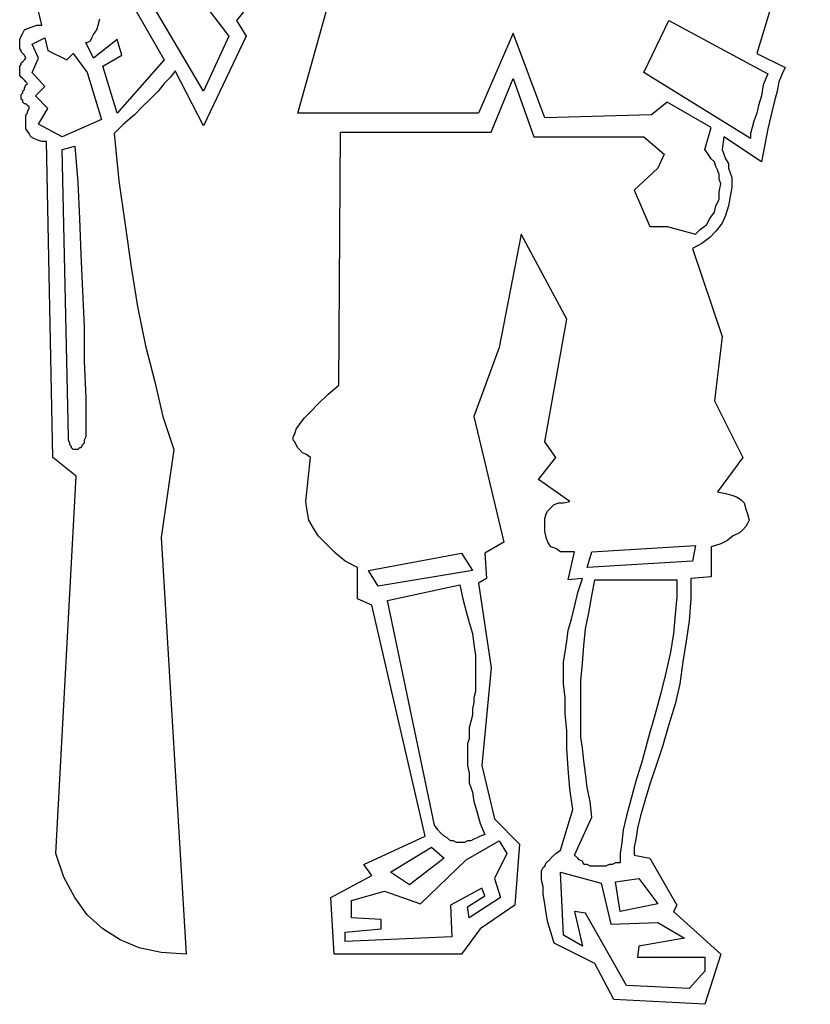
# Model space of a CAD drawing. Extents: x 0.1 to 21.2, y 0 to 2.6.
# Tile 22 of 23: x 20.2 to 21.2, y 0 to 1.2. Entities that reach past the tile are written whole.
import ezdxf

# ---------------------------------------------------------------- set-up
doc = ezdxf.new("R2010")
doc.units = 0

msp = doc.modelspace()

# ---------------------------------------------------------------- linework, layer by layer
at = {"color": 0}
for p, q in [((21.15625, 1.410156, 0.5), (21.08984, 1.191406, 0.5)), ((20.57031, 1.390625, 0.5), (20.44336, 1.232422, 0.5)), ((20.35742, 1.3125, 0.5), (20.43359, 1.212891, 0.5)), ((20.51953, 1.117188, 0.5), (20.57227, 1.306641, 0.5)), ((20.40234, 1.144531, 0.5), (20.32617, 1.273438, 0.5)), ((20.20117, 1.226563, 0.5), (20.19336, 1.259766, 0.5)), ((20.31836, 1.244141, 0.5), (20.35352, 1.183594, 0.5)), ((20.18359, 1.222656, 0.5), (20.18945, 1.224609, 0.5)), ((20.18945, 1.224609, 0.5), (20.19531, 1.226563, 0.5)), ((20.19531, 1.226563, 0.5), (20.20117, 1.226563, 0.5)), ((20.26953, 1.220703, 0.5), (20.27148, 1.226563, 0.5)), ((20.27148, 1.226563, 0.5), (20.27344, 1.234375, 0.5)), ((20.44336, 1.232422, 0.5), (20.45508, 1.212891, 0.5)), ((20.94922, 1.167969, 0.5), (20.98047, 1.232422, 0.5)), ((20.98047, 1.232422, 0.5), (21.10352, 1.166016, 0.5)), ((20.17383, 1.208984, 0.5), (20.17578, 1.212891, 0.5)), ((20.17578, 1.212891, 0.5), (20.17773, 1.216797, 0.5)), ((20.17773, 1.216797, 0.5), (20.17969, 1.220703, 0.5)), ((20.17969, 1.220703, 0.5), (20.18359, 1.222656, 0.5)), ((20.26367, 1.210938, 0.5), (20.26563, 1.214844, 0.5)), ((20.26563, 1.214844, 0.5), (20.26953, 1.220703, 0.5)), ((20.43359, 1.212891, 0.5), (20.40234, 1.144531, 0.5)), ((20.45508, 1.212891, 0.5), (20.40234, 1.101563, 0.5)), ((20.78711, 1.216797, 0.5), (20.74414, 1.117188, 0.5)), ((20.82617, 1.111328, 0.5), (20.78711, 1.216797, 0.5)), ((20.17383, 1.203125, 0.5), (20.17383, 1.208984, 0.5)), ((20.17383, 1.201172, 0.5), (20.17383, 1.203125, 0.5)), ((20.17383, 1.199219, 0.5), (20.17383, 1.201172, 0.5)), ((20.17383, 1.197266, 0.5), (20.17383, 1.199219, 0.5)), ((20.18945, 1.203125, 0.5), (20.20508, 1.210938, 0.5)), ((20.19727, 1.185547, 0.5), (20.18945, 1.203125, 0.5)), ((20.20508, 1.210938, 0.5), (20.20898, 1.195313, 0.5)), ((20.25586, 1.205078, 0.5), (20.25781, 1.205078, 0.5)), ((20.26563, 1.185547, 0.5), (20.25586, 1.205078, 0.5)), ((20.25781, 1.205078, 0.5), (20.26172, 1.207031, 0.5)), ((20.26172, 1.207031, 0.5), (20.26367, 1.210938, 0.5)), ((20.29492, 1.208984, 0.5), (20.26563, 1.185547, 0.5)), ((20.30078, 1.189453, 0.5), (20.29492, 1.208984, 0.5)), ((20.17578, 1.195313, 0.5), (20.17383, 1.197266, 0.5)), ((20.17578, 1.193359, 0.5), (20.17578, 1.195313, 0.5)), ((20.17773, 1.191406, 0.5), (20.17578, 1.193359, 0.5)), ((20.17969, 1.189453, 0.5), (20.17773, 1.191406, 0.5)), ((20.18164, 1.185547, 0.5), (20.17969, 1.189453, 0.5)), ((20.20898, 1.195313, 0.5), (20.23242, 1.183594, 0.5)), ((20.23242, 1.183594, 0.5), (20.24023, 1.191406, 0.5)), ((20.24023, 1.191406, 0.5), (20.25781, 1.167969, 0.5)), ((20.27734, 1.175781, 0.5), (20.30078, 1.189453, 0.5)), ((21.08984, 1.191406, 0.5), (21.125, 1.173828, 0.5)), ((20.17383, 1.175781, 0.5), (20.17578, 1.177734, 0.5)), ((20.17383, 1.173828, 0.5), (20.17383, 1.175781, 0.5)), ((20.17578, 1.179688, 0.5), (20.17773, 1.181641, 0.5)), ((20.17578, 1.177734, 0.5), (20.17578, 1.179688, 0.5)), ((20.17773, 1.181641, 0.5), (20.17969, 1.183594, 0.5)), ((20.17969, 1.183594, 0.5), (20.18164, 1.185547, 0.5)), ((20.18945, 1.167969, 0.5), (20.19727, 1.185547, 0.5)), ((20.29492, 1.117188, 0.5), (20.27734, 1.175781, 0.5)), ((20.35352, 1.183594, 0.5), (20.29492, 1.117188, 0.5)), ((20.17383, 1.171875, 0.5), (20.17383, 1.173828, 0.5)), ((20.17383, 1.169922, 0.5), (20.17383, 1.171875, 0.5)), ((20.17383, 1.167969, 0.5), (20.17383, 1.169922, 0.5)), ((20.17383, 1.166016, 0.5), (20.17383, 1.167969, 0.5)), ((20.17383, 1.164063, 0.5), (20.17383, 1.166016, 0.5)), ((20.17578, 1.162109, 0.5), (20.17383, 1.164063, 0.5)), ((20.20508, 1.150391, 0.5), (20.18945, 1.167969, 0.5)), ((20.25781, 1.167969, 0.5), (20.27539, 1.109375, 0.5)), ((20.36719, 1.169922, 0.5), (20.36133, 1.162109, 0.5)), ((20.40234, 1.101563, 0.5), (20.36719, 1.169922, 0.5)), ((21.08203, 1.085938, 0.5), (20.94922, 1.167969, 0.5)), ((21.10352, 1.166016, 0.5), (21.09766, 1.152344, 0.5)), ((21.12109, 1.166016, 0.5), (21.11719, 1.15625, 0.5)), ((21.125, 1.173828, 0.5), (21.12109, 1.166016, 0.5)), ((20.17773, 1.160156, 0.5), (20.17578, 1.162109, 0.5)), ((20.17969, 1.158203, 0.5), (20.17773, 1.160156, 0.5)), ((20.18164, 1.15625, 0.5), (20.17969, 1.158203, 0.5)), ((20.17969, 1.148438, 0.5), (20.18164, 1.152344, 0.5)), ((20.18359, 1.154297, 0.5), (20.18164, 1.15625, 0.5)), ((20.18164, 1.152344, 0.5), (20.18359, 1.154297, 0.5)), ((20.19336, 1.138672, 0.5), (20.20508, 1.150391, 0.5)), ((20.35352, 1.154297, 0.5), (20.3457, 1.144531, 0.5)), ((20.36133, 1.162109, 0.5), (20.35352, 1.154297, 0.5)), ((20.75977, 1.09375, 0.5), (20.78711, 1.160156, 0.5)), ((20.78711, 1.160156, 0.5), (20.8125, 1.087891, 0.5)), ((21.09766, 1.152344, 0.5), (21.0957, 1.138672, 0.5)), ((21.11719, 1.15625, 0.5), (21.11523, 1.144531, 0.5)), ((20.17578, 1.140625, 0.5), (20.17773, 1.142578, 0.5)), ((20.17578, 1.138672, 0.5), (20.17578, 1.140625, 0.5)), ((20.17578, 1.136719, 0.5), (20.17578, 1.138672, 0.5)), ((20.17578, 1.138672, 0.5), (20.17578, 1.138672, 0.5)), ((20.17773, 1.144531, 0.5), (20.17969, 1.146484, 0.5)), ((20.17773, 1.142578, 0.5), (20.17773, 1.144531, 0.5)), ((20.17969, 1.146484, 0.5), (20.17969, 1.148438, 0.5)), ((20.20898, 1.123047, 0.5), (20.19336, 1.138672, 0.5)), ((20.3457, 1.144531, 0.5), (20.33594, 1.134766, 0.5)), ((21.0957, 1.138672, 0.5), (21.0918, 1.126953, 0.5)), ((21.11523, 1.144531, 0.5), (21.11133, 1.130859, 0.5)), ((20.17578, 1.134766, 0.5), (20.17578, 1.136719, 0.5)), ((20.17773, 1.132813, 0.5), (20.17578, 1.134766, 0.5)), ((20.17773, 1.130859, 0.5), (20.17773, 1.132813, 0.5)), ((20.17969, 1.128906, 0.5), (20.17773, 1.130859, 0.5)), ((20.18164, 1.128906, 0.5), (20.17969, 1.128906, 0.5)), ((20.18359, 1.126953, 0.5), (20.18164, 1.128906, 0.5)), ((20.18555, 1.125, 0.5), (20.18359, 1.126953, 0.5)), ((20.33594, 1.134766, 0.5), (20.32617, 1.125, 0.5)), ((20.97852, 1.130859, 0.5), (20.95898, 1.115234, 0.5)), ((21.0332, 1.099609, 0.5), (20.97852, 1.130859, 0.5)), ((21.0918, 1.126953, 0.5), (21.08984, 1.117188, 0.5)), ((21.11133, 1.130859, 0.5), (21.10742, 1.115234, 0.5)), ((20.18164, 1.115234, 0.5), (20.18359, 1.117188, 0.5)), ((20.18164, 1.113281, 0.5), (20.18164, 1.115234, 0.5)), ((20.18359, 1.119141, 0.5), (20.18555, 1.123047, 0.5)), ((20.18359, 1.117188, 0.5), (20.18359, 1.119141, 0.5)), ((20.18555, 1.123047, 0.5), (20.18555, 1.125, 0.5)), ((20.19727, 1.103516, 0.5), (20.20898, 1.123047, 0.5)), ((20.31641, 1.115234, 0.5), (20.30273, 1.103516, 0.5)), ((20.32617, 1.125, 0.5), (20.31641, 1.115234, 0.5)), ((20.74414, 1.117188, 0.5), (20.51953, 1.117188, 0.5)), ((20.95898, 1.115234, 0.5), (20.82617, 1.111328, 0.5)), ((21.08984, 1.117188, 0.5), (21.08594, 1.107422, 0.5)), ((21.10742, 1.115234, 0.5), (21.10352, 1.097656, 0.5)), ((20.18164, 1.111328, 0.5), (20.18164, 1.113281, 0.5)), ((20.18164, 1.109375, 0.5), (20.18164, 1.111328, 0.5)), ((20.18164, 1.111328, 0.5), (20.18164, 1.111328, 0.5)), ((20.18164, 1.103516, 0.5), (20.18164, 1.109375, 0.5)), ((20.18164, 1.097656, 0.5), (20.18164, 1.103516, 0.5)), ((20.22656, 1.087891, 0.5), (20.19727, 1.103516, 0.5)), ((20.27539, 1.109375, 0.5), (20.22656, 1.087891, 0.5)), ((20.30273, 1.103516, 0.5), (20.29102, 1.091797, 0.5)), ((21.08594, 1.107422, 0.5), (21.08398, 1.099609, 0.5)), ((20.18555, 1.091797, 0.5), (20.18164, 1.097656, 0.5)), ((20.1875, 1.087891, 0.5), (20.18555, 1.091797, 0.5)), ((20.29102, 1.091797, 0.5), (20.29688, 1.033203, 0.5)), ((20.57031, 0.779297, 0.5), (20.57227, 1.09375, 0.5)), ((20.57227, 1.09375, 0.5), (20.75977, 1.09375, 0.5)), ((21.02539, 1.072266, 0.5), (21.0332, 1.099609, 0.5)), ((21.08398, 1.099609, 0.5), (21.08203, 1.091797, 0.5)), ((21.08203, 1.091797, 0.5), (21.08203, 1.085938, 0.5)), ((21.10352, 1.097656, 0.5), (21.09961, 1.078125, 0.5)), ((20.19141, 1.085938, 0.5), (20.1875, 1.087891, 0.5)), ((20.19531, 1.083984, 0.5), (20.19141, 1.085938, 0.5)), ((20.20117, 1.082031, 0.5), (20.19531, 1.083984, 0.5)), ((20.20703, 1.082031, 0.5), (20.20117, 1.082031, 0.5)), ((20.21484, 0.689453, 0.5), (20.20703, 1.082031, 0.5)), ((20.8125, 1.087891, 0.5), (20.94922, 1.087891, 0.5)), ((20.94922, 1.087891, 0.5), (20.97461, 1.066406, 0.5)), ((21.04883, 1.087891, 0.5), (21.04688, 1.072266, 0.5)), ((21.0957, 1.056641, 0.5), (21.04883, 1.087891, 0.5)), ((21.09961, 1.078125, 0.5), (21.0957, 1.056641, 0.5)), ((20.22656, 1.072266, 0.5), (20.24219, 1.076172, 0.5)), ((20.23438, 0.714844, 0.5), (20.22656, 1.072266, 0.5)), ((20.24219, 1.076172, 0.5), (20.24609, 1.03125, 0.5)), ((20.97461, 1.066406, 0.5), (20.9668, 1.048828, 0.5)), ((21.0293, 1.066406, 0.5), (21.02539, 1.072266, 0.5)), ((21.0332, 1.060547, 0.5), (21.0293, 1.066406, 0.5)), ((21.04688, 1.072266, 0.5), (21.04883, 1.066406, 0.5)), ((21.04883, 1.066406, 0.5), (21.05078, 1.060547, 0.5)), ((21.03711, 1.056641, 0.5), (21.0332, 1.060547, 0.5)), ((21.03906, 1.050781, 0.5), (21.03711, 1.056641, 0.5)), ((21.05078, 1.060547, 0.5), (21.05469, 1.054688, 0.5)), ((21.05469, 1.054688, 0.5), (21.05469, 1.048828, 0.5)), ((20.9668, 1.048828, 0.5), (20.9375, 1.021484, 0.5)), ((21.04102, 1.046875, 0.5), (21.03906, 1.050781, 0.5)), ((21.04297, 1.041016, 0.5), (21.04102, 1.046875, 0.5)), ((21.04297, 1.035156, 0.5), (21.04297, 1.041016, 0.5)), ((21.05469, 1.048828, 0.5), (21.05664, 1.042969, 0.5)), ((21.05664, 1.042969, 0.5), (21.05859, 1.037109, 0.5)), ((20.24609, 1.03125, 0.5), (20.24805, 0.986328, 0.5)), ((20.29688, 1.033203, 0.5), (20.30469, 0.978516, 0.5)), ((21.04492, 1.029297, 0.5), (21.04297, 1.035156, 0.5)), ((21.04297, 1.019531, 0.5), (21.04492, 1.029297, 0.5)), ((21.05859, 1.037109, 0.5), (21.05859, 1.03125, 0.5)), ((21.05859, 1.03125, 0.5), (21.05859, 1.025391, 0.5)), ((20.9375, 1.021484, 0.5), (20.95703, 0.976563, 0.5)), ((21.04297, 1.009766, 0.5), (21.04297, 1.019531, 0.5)), ((21.05859, 1.025391, 0.5), (21.05664, 1.013672, 0.5)), ((21.03906, 1.001953, 0.5), (21.04297, 1.009766, 0.5)), ((21.05664, 1.013672, 0.5), (21.05469, 1.001953, 0.5)), ((21.03125, 0.986328, 0.5), (21.03711, 0.994141, 0.5)), ((21.03711, 0.994141, 0.5), (21.03906, 1.001953, 0.5)), ((21.05469, 1.001953, 0.5), (21.05078, 0.990234, 0.5)), ((20.24805, 0.986328, 0.5), (20.25, 0.941406, 0.5)), ((21.02734, 0.978516, 0.5), (21.03125, 0.986328, 0.5)), ((21.04688, 0.980469, 0.5), (21.03906, 0.970703, 0.5)), ((21.05078, 0.990234, 0.5), (21.04688, 0.980469, 0.5)), ((20.30469, 0.978516, 0.5), (20.3125, 0.925781, 0.5)), ((20.79688, 0.966797, 0.5), (20.76953, 0.826172, 0.5)), ((20.85352, 0.861328, 0.5), (20.79688, 0.966797, 0.5)), ((20.95703, 0.976563, 0.5), (20.97852, 0.976563, 0.5)), ((20.97852, 0.976563, 0.5), (21.01367, 0.966797, 0.5)), ((21.01367, 0.966797, 0.5), (21.01953, 0.972656, 0.5)), ((21.01953, 0.972656, 0.5), (21.02734, 0.978516, 0.5)), ((21.03906, 0.970703, 0.5), (21.03125, 0.962891, 0.5)), ((21.02148, 0.955078, 0.5), (21.00977, 0.949219, 0.5)), ((21.03125, 0.962891, 0.5), (21.02148, 0.955078, 0.5)), ((21.00977, 0.949219, 0.5), (21.04688, 0.839844, 0.5)), ((20.25, 0.941406, 0.5), (20.25195, 0.896484, 0.5)), ((20.3125, 0.925781, 0.5), (20.32031, 0.876953, 0.5)), ((20.25195, 0.896484, 0.5), (20.25391, 0.851563, 0.5)), ((20.32031, 0.876953, 0.5), (20.33008, 0.828125, 0.5)), ((20.82617, 0.708984, 0.5), (20.85352, 0.861328, 0.5)), ((20.25391, 0.851563, 0.5), (20.25391, 0.808594, 0.5)), ((21.04688, 0.839844, 0.5), (21.03711, 0.759766, 0.5)), ((20.33008, 0.828125, 0.5), (20.3418, 0.783203, 0.5)), ((20.76953, 0.826172, 0.5), (20.73828, 0.740234, 0.5)), ((20.25391, 0.808594, 0.5), (20.25586, 0.763672, 0.5)), ((20.3418, 0.783203, 0.5), (20.35156, 0.740234, 0.5)), ((20.55664, 0.767578, 0.5), (20.57031, 0.779297, 0.5)), ((20.25586, 0.763672, 0.5), (20.25586, 0.720703, 0.5)), ((20.54492, 0.755859, 0.5), (20.55664, 0.767578, 0.5)), ((21.03711, 0.759766, 0.5), (21.07227, 0.689453, 0.5)), ((20.53516, 0.746094, 0.5), (20.54492, 0.755859, 0.5)), ((20.35156, 0.740234, 0.5), (20.36523, 0.699219, 0.5)), ((20.52148, 0.730469, 0.5), (20.52734, 0.738281, 0.5)), ((20.52734, 0.738281, 0.5), (20.53516, 0.746094, 0.5)), ((20.73828, 0.740234, 0.5), (20.77539, 0.583984, 0.5)), ((20.51563, 0.71875, 0.5), (20.51758, 0.724609, 0.5)), ((20.51758, 0.724609, 0.5), (20.52148, 0.730469, 0.5)), ((20.23438, 0.710938, 0.5), (20.23438, 0.714844, 0.5)), ((20.23633, 0.707031, 0.5), (20.23438, 0.710938, 0.5)), ((20.25586, 0.714844, 0.5), (20.25391, 0.710938, 0.5)), ((20.25391, 0.710938, 0.5), (20.25391, 0.707031, 0.5)), ((20.25586, 0.720703, 0.5), (20.25586, 0.714844, 0.5)), ((20.51367, 0.714844, 0.5), (20.51563, 0.71875, 0.5)), ((20.51367, 0.710938, 0.5), (20.51367, 0.714844, 0.5)), ((20.51563, 0.708984, 0.5), (20.51367, 0.710938, 0.5)), ((20.23633, 0.705078, 0.5), (20.23633, 0.707031, 0.5)), ((20.23828, 0.703125, 0.5), (20.23633, 0.705078, 0.5)), ((20.23828, 0.701172, 0.5), (20.23828, 0.703125, 0.5)), ((20.24023, 0.699219, 0.5), (20.23828, 0.701172, 0.5)), ((20.24219, 0.699219, 0.5), (20.24023, 0.699219, 0.5)), ((20.24023, 0.699219, 0.5), (20.24023, 0.699219, 0.5)), ((20.24609, 0.699219, 0.5), (20.24219, 0.699219, 0.5)), ((20.24805, 0.701172, 0.5), (20.24609, 0.699219, 0.5)), ((20.25, 0.701172, 0.5), (20.24805, 0.701172, 0.5)), ((20.25195, 0.705078, 0.5), (20.25, 0.701172, 0.5)), ((20.25391, 0.707031, 0.5), (20.25195, 0.705078, 0.5)), ((20.36523, 0.699219, 0.5), (20.34961, 0.589844, 0.5)), ((20.51758, 0.705078, 0.5), (20.51563, 0.708984, 0.5)), ((20.51953, 0.701172, 0.5), (20.51758, 0.705078, 0.5)), ((20.52148, 0.699219, 0.5), (20.51953, 0.701172, 0.5)), ((20.52539, 0.695313, 0.5), (20.52148, 0.699219, 0.5)), ((20.83984, 0.689453, 0.5), (20.82617, 0.708984, 0.5)), ((20.24414, 0.666016, 0.5), (20.21484, 0.689453, 0.5)), ((20.5293, 0.693359, 0.5), (20.52539, 0.695313, 0.5)), ((20.53516, 0.689453, 0.5), (20.5293, 0.693359, 0.5)), ((20.5293, 0.634766, 0.5), (20.53516, 0.689453, 0.5)), ((20.81836, 0.662109, 0.5), (20.83984, 0.689453, 0.5)), ((21.07227, 0.689453, 0.5), (21.04102, 0.646484, 0.5)), ((20.21875, 0.197266, 0.5), (20.24414, 0.666016, 0.5)), ((20.85742, 0.634766, 0.5), (20.81836, 0.662109, 0.5)), ((21.04102, 0.646484, 0.5), (21.05078, 0.644531, 0.5)), ((21.05078, 0.644531, 0.5), (21.05859, 0.642578, 0.5)), ((21.05859, 0.642578, 0.5), (21.06445, 0.640625, 0.5)), ((21.06445, 0.640625, 0.5), (21.07031, 0.636719, 0.5)), ((21.07031, 0.636719, 0.5), (21.07422, 0.632813, 0.5)), ((20.53125, 0.623047, 0.5), (20.5293, 0.634766, 0.5)), ((20.83008, 0.623047, 0.5), (20.83398, 0.626953, 0.5)), ((20.83398, 0.626953, 0.5), (20.83789, 0.630859, 0.5)), ((20.83789, 0.630859, 0.5), (20.84375, 0.632813, 0.5)), ((20.84375, 0.632813, 0.5), (20.84961, 0.632813, 0.5)), ((20.84961, 0.632813, 0.5), (20.85742, 0.634766, 0.5)), ((21.07422, 0.632813, 0.5), (21.07617, 0.625, 0.5)), ((21.07617, 0.625, 0.5), (21.07813, 0.619141, 0.5)), ((20.5332, 0.611328, 0.5), (20.53125, 0.623047, 0.5)), ((20.82617, 0.613281, 0.5), (20.82813, 0.619141, 0.5)), ((20.82617, 0.607422, 0.5), (20.82617, 0.613281, 0.5)), ((20.82813, 0.619141, 0.5), (20.83008, 0.623047, 0.5)), ((21.07813, 0.619141, 0.5), (21.08008, 0.611328, 0.5)), ((20.53906, 0.601563, 0.5), (20.5332, 0.611328, 0.5)), ((20.54492, 0.591797, 0.5), (20.53906, 0.601563, 0.5)), ((20.82617, 0.597656, 0.5), (20.82617, 0.607422, 0.5)), ((21.07227, 0.599609, 0.5), (21.06836, 0.595703, 0.5)), ((21.07617, 0.603516, 0.5), (21.07227, 0.599609, 0.5)), ((21.07813, 0.607422, 0.5), (21.07617, 0.603516, 0.5)), ((21.08008, 0.611328, 0.5), (21.07813, 0.607422, 0.5)), ((20.34961, 0.589844, 0.5), (20.38086, 0.072266, 0.5)), ((20.55469, 0.582031, 0.5), (20.54492, 0.591797, 0.5)), ((20.82813, 0.589844, 0.5), (20.82617, 0.597656, 0.5)), ((20.83008, 0.583984, 0.5), (20.82813, 0.589844, 0.5)), ((21.06055, 0.591797, 0.5), (21.05273, 0.585938, 0.5)), ((21.06836, 0.595703, 0.5), (21.06055, 0.591797, 0.5)), ((20.56641, 0.570313, 0.5), (20.55469, 0.582031, 0.5)), ((20.77539, 0.583984, 0.5), (20.75195, 0.570313, 0.5)), ((20.83398, 0.578125, 0.5), (20.83008, 0.583984, 0.5)), ((20.83984, 0.576172, 0.5), (20.83398, 0.578125, 0.5)), ((20.8457, 0.572266, 0.5), (20.83984, 0.576172, 0.5)), ((20.88477, 0.572266, 0.5), (21.01367, 0.580078, 0.5)), ((21.01367, 0.580078, 0.5), (21.00977, 0.560547, 0.5)), ((21.04492, 0.582031, 0.5), (21.0332, 0.578125, 0.5)), ((21.0332, 0.578125, 0.5), (21.0332, 0.541016, 0.5)), ((21.05273, 0.585938, 0.5), (21.04492, 0.582031, 0.5)), ((20.57813, 0.560547, 0.5), (20.56641, 0.570313, 0.5)), ((20.60742, 0.548828, 0.5), (20.72266, 0.570313, 0.5)), ((20.72266, 0.570313, 0.5), (20.73633, 0.548828, 0.5)), ((20.75195, 0.570313, 0.5), (20.75391, 0.539063, 0.5)), ((20.85352, 0.572266, 0.5), (20.8457, 0.572266, 0.5)), ((20.86328, 0.572266, 0.5), (20.85352, 0.572266, 0.5)), ((20.85547, 0.537109, 0.5), (20.86328, 0.572266, 0.5)), ((20.87891, 0.552734, 0.5), (20.88477, 0.572266, 0.5)), ((20.59375, 0.552734, 0.5), (20.57813, 0.560547, 0.5)), ((20.59375, 0.513672, 0.5), (20.59375, 0.552734, 0.5)), ((21.00977, 0.560547, 0.5), (20.87891, 0.552734, 0.5)), ((20.61914, 0.529297, 0.5), (20.60742, 0.548828, 0.5)), ((20.73633, 0.548828, 0.5), (20.61914, 0.529297, 0.5)), ((20.75391, 0.539063, 0.5), (20.74414, 0.533203, 0.5)), ((20.87305, 0.539063, 0.5), (20.85547, 0.537109, 0.5)), ((20.86719, 0.521484, 0.5), (20.87305, 0.539063, 0.5)), ((21.0332, 0.541016, 0.5), (21.00781, 0.539063, 0.5)), ((21.00781, 0.539063, 0.5), (21.00781, 0.513672, 0.5)), ((20.63086, 0.511719, 0.5), (20.7207, 0.53125, 0.5)), ((20.7207, 0.53125, 0.5), (20.72461, 0.513672, 0.5)), ((20.74414, 0.533203, 0.5), (20.75977, 0.427734, 0.5)), ((20.88477, 0.517578, 0.5), (20.88867, 0.537109, 0.5)), ((20.88867, 0.537109, 0.5), (20.99023, 0.537109, 0.5)), ((20.99023, 0.537109, 0.5), (20.99023, 0.515625, 0.5)), ((20.86328, 0.503906, 0.5), (20.86719, 0.521484, 0.5)), ((20.88086, 0.496094, 0.5), (20.88477, 0.517578, 0.5)), ((20.99023, 0.515625, 0.5), (20.98828, 0.494141, 0.5)), ((20.61133, 0.505859, 0.5), (20.59375, 0.513672, 0.5)), ((20.67773, 0.21875, 0.5), (20.61133, 0.505859, 0.5)), ((20.68945, 0.232422, 0.5), (20.63086, 0.511719, 0.5)), ((20.72461, 0.513672, 0.5), (20.72852, 0.498047, 0.5)), ((20.85938, 0.488281, 0.5), (20.86328, 0.503906, 0.5)), ((21.00781, 0.513672, 0.5), (21.00586, 0.486328, 0.5)), ((20.72852, 0.498047, 0.5), (20.73242, 0.484375, 0.5)), ((20.87695, 0.476563, 0.5), (20.88086, 0.496094, 0.5)), ((20.98828, 0.494141, 0.5), (20.98633, 0.470703, 0.5)), ((20.73242, 0.484375, 0.5), (20.73633, 0.470703, 0.5)), ((20.85547, 0.474609, 0.5), (20.85938, 0.488281, 0.5)), ((21.00586, 0.486328, 0.5), (21.00195, 0.460938, 0.5)), ((20.73633, 0.470703, 0.5), (20.73828, 0.457031, 0.5)), ((20.85352, 0.460938, 0.5), (20.85547, 0.474609, 0.5)), ((20.875, 0.455078, 0.5), (20.87695, 0.476563, 0.5)), ((20.98633, 0.470703, 0.5), (20.98242, 0.447266, 0.5)), ((20.73828, 0.457031, 0.5), (20.74023, 0.443359, 0.5)), ((20.85156, 0.447266, 0.5), (20.85352, 0.460938, 0.5)), ((20.87305, 0.433594, 0.5), (20.875, 0.455078, 0.5)), ((21.00195, 0.460938, 0.5), (20.99805, 0.435547, 0.5)), ((20.74023, 0.443359, 0.5), (20.74023, 0.431641, 0.5)), ((20.84961, 0.435547, 0.5), (20.85156, 0.447266, 0.5)), ((20.98242, 0.447266, 0.5), (20.97656, 0.421875, 0.5)), ((20.74023, 0.431641, 0.5), (20.74023, 0.421875, 0.5)), ((20.84961, 0.423828, 0.5), (20.84961, 0.435547, 0.5)), ((20.87109, 0.412109, 0.5), (20.87305, 0.433594, 0.5)), ((20.99805, 0.435547, 0.5), (20.99414, 0.408203, 0.5)), ((20.74023, 0.421875, 0.5), (20.74023, 0.416016, 0.5)), ((20.75977, 0.427734, 0.5), (20.74805, 0.306641, 0.5)), ((20.84961, 0.408203, 0.5), (20.84961, 0.423828, 0.5)), ((20.97656, 0.421875, 0.5), (20.9707, 0.396484, 0.5)), ((20.74023, 0.416016, 0.5), (20.74023, 0.410156, 0.5)), ((20.74023, 0.410156, 0.5), (20.74023, 0.404297, 0.5)), ((20.74023, 0.404297, 0.5), (20.74023, 0.398438, 0.5)), ((20.85156, 0.390625, 0.5), (20.84961, 0.408203, 0.5)), ((20.87109, 0.388672, 0.5), (20.87109, 0.412109, 0.5)), ((20.99414, 0.408203, 0.5), (20.98828, 0.382813, 0.5)), ((20.74023, 0.398438, 0.5), (20.73828, 0.390625, 0.5)), ((20.9707, 0.396484, 0.5), (20.96289, 0.369141, 0.5)), ((20.73828, 0.384766, 0.5), (20.73633, 0.376953, 0.5)), ((20.73828, 0.390625, 0.5), (20.73828, 0.384766, 0.5)), ((20.85156, 0.371094, 0.5), (20.85156, 0.390625, 0.5)), ((20.87109, 0.365234, 0.5), (20.87109, 0.388672, 0.5)), ((20.98828, 0.382813, 0.5), (20.98047, 0.357422, 0.5)), ((20.73633, 0.369141, 0.5), (20.73438, 0.361328, 0.5)), ((20.73633, 0.376953, 0.5), (20.73633, 0.369141, 0.5)), ((20.85352, 0.349609, 0.5), (20.85156, 0.371094, 0.5)), ((20.96289, 0.369141, 0.5), (20.95508, 0.341797, 0.5)), ((20.73438, 0.361328, 0.5), (20.73242, 0.353516, 0.5)), ((20.87109, 0.353516, 0.5), (20.87109, 0.365234, 0.5)), ((20.98047, 0.357422, 0.5), (20.97266, 0.330078, 0.5)), ((20.73242, 0.353516, 0.5), (20.73242, 0.347656, 0.5)), ((20.73242, 0.347656, 0.5), (20.73242, 0.339844, 0.5)), ((20.85352, 0.328125, 0.5), (20.85352, 0.349609, 0.5)), ((20.87109, 0.341797, 0.5), (20.87109, 0.353516, 0.5)), ((20.73242, 0.339844, 0.5), (20.73047, 0.333984, 0.5)), ((20.73047, 0.333984, 0.5), (20.73047, 0.328125, 0.5)), ((20.87305, 0.328125, 0.5), (20.87109, 0.341797, 0.5)), ((20.95508, 0.341797, 0.5), (20.94727, 0.3125, 0.5)), ((20.73047, 0.328125, 0.5), (20.73047, 0.322266, 0.5)), ((20.73047, 0.322266, 0.5), (20.73047, 0.318359, 0.5)), ((20.73047, 0.318359, 0.5), (20.73047, 0.306641, 0.5)), ((20.85547, 0.302734, 0.5), (20.85352, 0.328125, 0.5)), ((20.875, 0.3125, 0.5), (20.87305, 0.328125, 0.5)), ((20.97266, 0.330078, 0.5), (20.96484, 0.306641, 0.5)), ((20.73047, 0.306641, 0.5), (20.73242, 0.296875, 0.5)), ((20.74805, 0.306641, 0.5), (20.76367, 0.240234, 0.5)), ((20.87695, 0.296875, 0.5), (20.875, 0.3125, 0.5)), ((20.94727, 0.3125, 0.5), (20.93945, 0.287109, 0.5)), ((20.96484, 0.306641, 0.5), (20.95703, 0.283203, 0.5)), ((20.73242, 0.296875, 0.5), (20.73242, 0.285156, 0.5)), ((20.85742, 0.277344, 0.5), (20.85547, 0.302734, 0.5)), ((20.87891, 0.279297, 0.5), (20.87695, 0.296875, 0.5)), ((20.73242, 0.285156, 0.5), (20.73633, 0.273438, 0.5)), ((20.93945, 0.287109, 0.5), (20.93359, 0.265625, 0.5)), ((20.95703, 0.283203, 0.5), (20.95117, 0.263672, 0.5)), ((20.73633, 0.273438, 0.5), (20.73828, 0.261719, 0.5)), ((20.86133, 0.251953, 0.5), (20.85742, 0.277344, 0.5)), ((20.88281, 0.261719, 0.5), (20.87891, 0.279297, 0.5)), ((20.73828, 0.261719, 0.5), (20.74219, 0.248047, 0.5)), ((20.88477, 0.242188, 0.5), (20.88281, 0.261719, 0.5)), ((20.93359, 0.265625, 0.5), (20.92773, 0.244141, 0.5)), ((20.95117, 0.263672, 0.5), (20.94531, 0.244141, 0.5)), ((20.74219, 0.248047, 0.5), (20.74609, 0.234375, 0.5)), ((20.8457, 0.201172, 0.5), (20.86133, 0.251953, 0.5)), ((20.74609, 0.234375, 0.5), (20.75195, 0.220703, 0.5)), ((20.76367, 0.240234, 0.5), (20.79492, 0.208984, 0.5)), ((20.86328, 0.195313, 0.5), (20.88477, 0.242188, 0.5)), ((20.92773, 0.244141, 0.5), (20.92383, 0.226563, 0.5)), ((20.94531, 0.244141, 0.5), (20.94141, 0.228516, 0.5)), ((20.69336, 0.226563, 0.5), (20.68945, 0.232422, 0.5)), ((20.69727, 0.222656, 0.5), (20.69336, 0.226563, 0.5)), ((20.70117, 0.21875, 0.5), (20.69727, 0.222656, 0.5)), ((20.75195, 0.220703, 0.5), (20.74609, 0.21875, 0.5)), ((20.92383, 0.226563, 0.5), (20.92188, 0.210938, 0.5)), ((20.94141, 0.228516, 0.5), (20.93945, 0.214844, 0.5)), ((20.60156, 0.183594, 0.5), (20.67773, 0.21875, 0.5)), ((20.70508, 0.216797, 0.5), (20.70117, 0.21875, 0.5)), ((20.70898, 0.212891, 0.5), (20.70508, 0.216797, 0.5)), ((20.71289, 0.212891, 0.5), (20.70898, 0.212891, 0.5)), ((20.7168, 0.210938, 0.5), (20.71289, 0.212891, 0.5)), ((20.7207, 0.210938, 0.5), (20.7168, 0.210938, 0.5)), ((20.72266, 0.210938, 0.5), (20.7207, 0.210938, 0.5)), ((20.72656, 0.210938, 0.5), (20.72266, 0.210938, 0.5)), ((20.73047, 0.212891, 0.5), (20.72656, 0.210938, 0.5)), ((20.72852, 0.189453, 0.5), (20.76953, 0.212891, 0.5)), ((20.73438, 0.212891, 0.5), (20.73047, 0.212891, 0.5)), ((20.73828, 0.214844, 0.5), (20.73438, 0.212891, 0.5)), ((20.74219, 0.216797, 0.5), (20.73828, 0.214844, 0.5)), ((20.74609, 0.21875, 0.5), (20.74219, 0.216797, 0.5)), ((20.76953, 0.212891, 0.5), (20.7793, 0.197266, 0.5)), ((20.79492, 0.208984, 0.5), (20.78906, 0.132813, 0.5)), ((20.92188, 0.210938, 0.5), (20.91992, 0.197266, 0.5)), ((20.93945, 0.214844, 0.5), (20.9375, 0.205078, 0.5)), ((20.22852, 0.167969, 0.5), (20.21875, 0.197266, 0.5)), ((20.63477, 0.173828, 0.5), (20.68555, 0.205078, 0.5)), ((20.68555, 0.205078, 0.5), (20.70117, 0.191406, 0.5)), ((20.7793, 0.197266, 0.5), (20.76367, 0.166016, 0.5)), ((20.83594, 0.193359, 0.5), (20.83984, 0.197266, 0.5)), ((20.83984, 0.197266, 0.5), (20.8457, 0.201172, 0.5)), ((20.91992, 0.197266, 0.5), (20.91992, 0.185547, 0.5)), ((20.9375, 0.205078, 0.5), (20.9375, 0.195313, 0.5)), ((20.61133, 0.169922, 0.5), (20.60156, 0.183594, 0.5)), ((20.70117, 0.191406, 0.5), (20.6582, 0.158203, 0.5)), ((20.67188, 0.134766, 0.5), (20.72852, 0.189453, 0.5)), ((20.82617, 0.181641, 0.5), (20.82813, 0.185547, 0.5)), ((20.82813, 0.185547, 0.5), (20.83203, 0.189453, 0.5)), ((20.83203, 0.189453, 0.5), (20.83594, 0.193359, 0.5)), ((20.86719, 0.191406, 0.5), (20.86328, 0.195313, 0.5)), ((20.86914, 0.189453, 0.5), (20.86719, 0.191406, 0.5)), ((20.87305, 0.1875, 0.5), (20.86914, 0.189453, 0.5)), ((20.875, 0.183594, 0.5), (20.87305, 0.1875, 0.5)), ((20.87891, 0.183594, 0.5), (20.875, 0.183594, 0.5)), ((20.88281, 0.181641, 0.5), (20.87891, 0.183594, 0.5)), ((20.90625, 0.183594, 0.5), (20.90234, 0.181641, 0.5)), ((20.91016, 0.183594, 0.5), (20.90625, 0.183594, 0.5)), ((20.91406, 0.185547, 0.5), (20.91016, 0.183594, 0.5)), ((20.91992, 0.185547, 0.5), (20.91406, 0.185547, 0.5)), ((20.9375, 0.195313, 0.5), (20.95703, 0.191406, 0.5)), ((20.95703, 0.191406, 0.5), (20.99023, 0.132813, 0.5)), ((20.6582, 0.158203, 0.5), (20.63477, 0.173828, 0.5)), ((20.82227, 0.175781, 0.5), (20.82422, 0.179688, 0.5)), ((20.82227, 0.173828, 0.5), (20.82227, 0.175781, 0.5)), ((20.82227, 0.164063, 0.5), (20.82227, 0.173828, 0.5)), ((20.82422, 0.179688, 0.5), (20.82617, 0.181641, 0.5)), ((20.84961, 0.095703, 0.5), (20.8457, 0.173828, 0.5)), ((20.8457, 0.173828, 0.5), (20.89648, 0.160156, 0.5)), ((20.88477, 0.181641, 0.5), (20.88281, 0.181641, 0.5)), ((20.88867, 0.181641, 0.5), (20.88477, 0.181641, 0.5)), ((20.89063, 0.181641, 0.5), (20.88867, 0.181641, 0.5)), ((20.89453, 0.181641, 0.5), (20.89063, 0.181641, 0.5)), ((20.89844, 0.181641, 0.5), (20.89453, 0.181641, 0.5)), ((20.90234, 0.181641, 0.5), (20.89844, 0.181641, 0.5)), ((20.24219, 0.142578, 0.5), (20.22852, 0.167969, 0.5)), ((20.56055, 0.142578, 0.5), (20.61133, 0.169922, 0.5)), ((20.76367, 0.166016, 0.5), (20.77148, 0.142578, 0.5)), ((20.82422, 0.15625, 0.5), (20.82227, 0.164063, 0.5)), ((20.89648, 0.160156, 0.5), (20.9082, 0.109375, 0.5)), ((20.91406, 0.162109, 0.5), (20.94336, 0.166016, 0.5)), ((20.91992, 0.125, 0.5), (20.91406, 0.162109, 0.5)), ((20.94336, 0.166016, 0.5), (20.9668, 0.134766, 0.5)), ((20.58594, 0.138672, 0.5), (20.62695, 0.150391, 0.5)), ((20.62695, 0.150391, 0.5), (20.67188, 0.134766, 0.5)), ((20.74805, 0.154297, 0.5), (20.70898, 0.132813, 0.5)), ((20.75195, 0.144531, 0.5), (20.74805, 0.154297, 0.5)), ((20.82422, 0.146484, 0.5), (20.82422, 0.15625, 0.5)), ((20.25781, 0.121094, 0.5), (20.24219, 0.142578, 0.5)), ((20.56445, 0.072266, 0.5), (20.56055, 0.142578, 0.5)), ((20.58594, 0.117188, 0.5), (20.58594, 0.138672, 0.5)), ((20.73047, 0.130859, 0.5), (20.75195, 0.144531, 0.5)), ((20.77148, 0.142578, 0.5), (20.73242, 0.117188, 0.5)), ((20.82617, 0.134766, 0.5), (20.82422, 0.146484, 0.5)), ((20.82813, 0.123047, 0.5), (20.82617, 0.134766, 0.5)), ((20.9668, 0.134766, 0.5), (20.91992, 0.125, 0.5)), ((20.70898, 0.132813, 0.5), (20.71094, 0.09375, 0.5)), ((20.73242, 0.117188, 0.5), (20.73047, 0.130859, 0.5)), ((20.78906, 0.132813, 0.5), (20.74609, 0.103516, 0.5)), ((20.83008, 0.111328, 0.5), (20.82813, 0.123047, 0.5)), ((20.87695, 0.123047, 0.5), (20.86328, 0.125, 0.5)), ((20.86328, 0.125, 0.5), (20.87305, 0.082031, 0.5)), ((20.92773, 0.033203, 0.5), (20.87695, 0.123047, 0.5)), ((20.99023, 0.132813, 0.5), (20.98633, 0.125, 0.5)), ((20.98633, 0.125, 0.5), (21.04492, 0.072266, 0.5)), ((20.27734, 0.103516, 0.5), (20.25781, 0.121094, 0.5)), ((20.62305, 0.115234, 0.5), (20.58594, 0.117188, 0.5)), ((20.62305, 0.103516, 0.5), (20.62305, 0.115234, 0.5)), ((20.83398, 0.099609, 0.5), (20.83008, 0.111328, 0.5)), ((20.9082, 0.109375, 0.5), (20.9668, 0.111328, 0.5)), ((20.9668, 0.111328, 0.5), (21, 0.091797, 0.5)), ((20.29883, 0.089844, 0.5), (20.27734, 0.103516, 0.5)), ((20.57813, 0.099609, 0.5), (20.62305, 0.103516, 0.5)), ((20.57813, 0.087891, 0.5), (20.57813, 0.099609, 0.5)), ((20.74609, 0.103516, 0.5), (20.72266, 0.072266, 0.5)), ((20.83789, 0.085938, 0.5), (20.83398, 0.099609, 0.5)), ((20.32227, 0.080078, 0.5), (20.29883, 0.089844, 0.5)), ((20.71094, 0.09375, 0.5), (20.57813, 0.087891, 0.5)), ((20.88867, 0.060547, 0.5), (20.83789, 0.085938, 0.5)), ((20.87305, 0.082031, 0.5), (20.84961, 0.095703, 0.5)), ((21, 0.091797, 0.5), (20.94336, 0.082031, 0.5)), ((20.34961, 0.074219, 0.5), (20.32227, 0.080078, 0.5)), ((20.38086, 0.072266, 0.5), (20.34961, 0.074219, 0.5)), ((20.94336, 0.082031, 0.5), (20.94141, 0.068359, 0.5)), ((20.72266, 0.072266, 0.5), (20.56445, 0.072266, 0.5)), ((20.94141, 0.068359, 0.5), (21.02539, 0.068359, 0.5)), ((21.04492, 0.072266, 0.5), (21.02539, 0.009766, 0.5)), ((21.02539, 0.068359, 0.5), (21.02539, 0.050781, 0.5)), ((20.91211, 0.015625, 0.5), (20.88867, 0.060547, 0.5)), ((21.02539, 0.050781, 0.5), (21.00586, 0.029297, 0.5)), ((21.00586, 0.029297, 0.5), (20.92773, 0.033203, 0.5)), ((21.02539, 0.009766, 0.5), (20.91211, 0.015625, 0.5))]:
    msp.add_line(p, q, dxfattribs=at)

doc.saveas('drawing.dxf')
